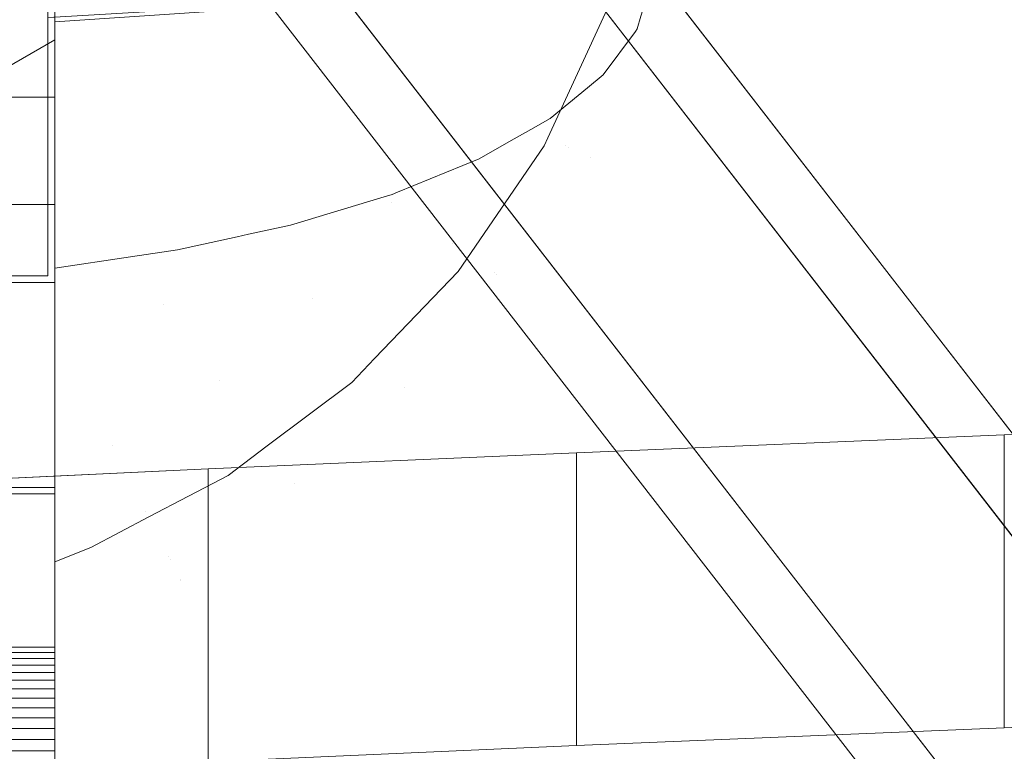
# Model space of a CAD drawing. Header units: millimetres. Extents: x -211 to 218, y -248 to 286.
# Tile 92 of 214: x -94 to -75, y 105 to 119. Entities that reach past the tile are written whole.
import ezdxf

# ---------------------------------------------------------------- set-up
doc = ezdxf.new("R2010")
doc.units = ezdxf.units.MM
doc.header["$LTSCALE"] = 25.4
doc.layers.add('None', color=7, linetype='Continuous', lineweight=9)

msp = doc.modelspace()

# ---------------------------------------------------------------- linework, layer by layer
at = {"layer": 'None', "color": 7, "linetype": 'Continuous', "lineweight": 9}
for points, invisible_edges in [([(-166.008, 263.091, -424.822), (-165.421, 264.366, -424.473), (-82.766, 119.144, -32.612), (-83.9, 116.682, -33.286)], 10), ([(-83.9, 116.682, -33.286), (-83.969, 116.532, -33.327), (-166.624, 261.754, -425.187), (-166.008, 263.091, -424.822)], 10), ([(-167.378, 260.652, -425.437), (-166.624, 261.754, -425.187), (-83.969, 116.532, -33.327)], 10), ([(-83.969, 116.532, -33.327), (-85.614, 114.128, -33.871), (-168.269, 259.35, -425.731), (-167.378, 260.652, -425.437)], 10), ([(-104.254, 142.35, -114.971), (-127.537, 183.258, -225.354), (-168.269, 259.35, -425.731), (-85.614, 114.128, -33.871)], 14), ([(-0.007, 3.097, -170.151), (3.938, 8.187, -170.151), (126.12, 166.801, -179.983), (-130.065, -163.744, -179.983)], 10), ([(-114.033, 159.403, -160.019), (3.938, 8.157, -169.85), (3.938, 9.155, -179.983), (-118.244, 166.801, -179.983)], 9), ([(-126.12, -166.801, -180.284), (130.065, 163.744, -180.284), (7.883, 5.13, -170.452), (3.938, 0.04, -170.452)], 10), ([(-122.189, 163.744, -180.284), (-0.007, 6.097, -180.284), (-0.007, 5.1, -170.151), (-117.978, 156.345, -160.32)], 12), ([(-114.033, 159.403, -160.019), (133.301, -159.721, -160.019), (7.883, 3.068, -169.85), (3.938, 8.157, -169.85)], 10), ([(-93.325, 153.708, -10.315), (-93.325, 159.377, -6.653), (-93.325, 156.945, 8.817), (-93.325, 109.874, 12.94)], 14), ([(-93.325, 156.945, 8.817), (-93.325, 123.099, 19.535), (-93.325, 117.463, 16.598)], 9), ([(-93.325, 117.463, 16.598), (-93.325, 109.997, 12.983), (-93.325, 156.945, 8.817)], 10), ([(-93.325, 109.997, 12.983), (-93.325, 109.874, 12.94), (-93.325, 156.945, 8.817)], 10), ([(-0.007, 5.1, -170.151), (3.938, 0.01, -170.151), (129.356, -162.778, -160.32), (-117.978, 156.345, -160.32)], 10), ([(-93.325, 109.874, 12.94), (-93.325, 149.125, -12.989), (-93.325, 153.708, -10.315)], 9), ([(-93.325, 109.874, 12.94), (-93.325, 143.207, -16.117), (-93.325, 149.125, -12.989)], 9), ([(-93.325, 106.939, -34.183), (-93.325, 115.407, -56.257), (-93.325, 147.456, -42.807), (-93.325, 139.844, -22.778)], 8), ([(-94.403, 117.937, -55.193), (-93.325, 118.559, -54.931), (-93.325, 144.482, -44.039), (-94.439, 145.106, -43.776)], 8), ([(-93.325, 142.936, -38.25), (-93.325, 144.482, -44.039), (-93.325, 118.559, -54.931), (-93.325, 116.038, -49.793)], 8), ([(-93.325, 109.874, 12.94), (-93.325, 142.247, -16.596), (-93.325, 143.207, -16.117)], 9), ([(-93.325, 142.936, -38.25), (-93.325, 116.038, -49.793), (-93.325, 110.055, -37.601), (-93.325, 118.899, -26.63)], 13), ([(-93.325, 118.899, -26.63), (-93.325, 124.499, -24.476), (-93.325, 142.936, -38.25)], 10), ([(-87.65, 112.005, -34.228), (-104.693, 141.948, -115.027), (-104.254, 142.35, -114.971)], 9), ([(-104.254, 142.35, -114.971), (-85.614, 114.128, -33.871), (-87.212, 112.462, -34.151)], 9), ([(-104.254, 142.35, -114.971), (-87.212, 112.462, -34.151), (-87.65, 112.005, -34.228)], 9), ([(-93.325, 109.874, 12.94), (-93.325, 142.009, -16.724), (-93.325, 142.247, -16.596)], 9), ([(-104.693, 141.948, -115.027), (-93.325, 118.559, -54.931), (-94.403, 117.937, -55.193)], 9), ([(-93.325, 118.559, -54.931), (-104.693, 141.948, -115.027), (-87.65, 112.005, -34.228)], 11), ([(-93.325, 141.779, -16.866), (-93.325, 142.009, -16.724), (-93.325, 109.874, 12.94)], 10), ([(-93.325, 141.556, -17.019), (-93.325, 141.779, -16.866), (-93.325, 109.874, 12.94)], 10), ([(-93.325, 141.342, -17.185), (-93.325, 141.556, -17.019), (-93.325, 109.874, 12.94)], 10), ([(-93.325, 109.874, 12.94), (-93.325, 141.138, -17.362), (-93.325, 141.342, -17.185)], 9), ([(-93.325, 140.943, -17.55), (-93.325, 141.138, -17.362), (-93.325, 109.874, 12.94)], 10), ([(-93.325, 109.874, 12.94), (-93.325, 140.768, -17.738), (-93.325, 140.943, -17.55)], 9), ([(-93.325, 109.874, 12.94), (-93.325, 140.595, -17.946), (-93.325, 140.768, -17.738)], 9), ([(-93.325, 140.433, -18.163), (-93.325, 140.595, -17.946), (-93.325, 109.874, 12.94)], 10), ([(-93.325, 140.283, -18.388), (-93.325, 140.433, -18.163), (-93.325, 109.874, 12.94)], 10), ([(-93.325, 109.874, 12.94), (-93.325, 119.237, -11.427), (-93.325, 140.145, -18.621), (-93.325, 140.283, -18.388)], 10), ([(-93.325, 139.844, -22.778), (-93.325, 139.759, -22.535), (-93.325, 106.838, -33.939), (-93.325, 106.939, -34.183)], 10), ([(-93.325, 139.759, -22.535), (-93.325, 106.724, -33.702), (-93.325, 106.838, -33.939)], 9), ([(-93.325, 139.759, -22.535), (-93.325, 106.459, -33.245), (-93.325, 106.597, -33.47)], 9), ([(-93.325, 106.597, -33.47), (-93.325, 106.724, -33.702), (-93.325, 139.759, -22.535)], 10), ([(-93.325, 139.759, -22.535), (-93.325, 139.684, -22.276), (-93.325, 106.459, -33.245)], 10), ([(-93.325, 139.684, -22.276), (-93.325, 106.309, -33.029), (-93.325, 106.459, -33.245)], 9), ([(-93.325, 106.147, -32.821), (-93.325, 139.684, -22.276), (-93.325, 139.623, -22.013)], 9), ([(-93.325, 139.684, -22.276), (-93.325, 106.147, -32.821), (-93.325, 106.309, -33.029)], 9), ([(-93.325, 139.623, -22.013), (-93.325, 139.576, -21.746), (-93.325, 106.147, -32.821)], 10), ([(-93.325, 139.576, -21.746), (-93.325, 105.782, -32.421), (-93.325, 105.965, -32.611)], 9), ([(-93.325, 139.576, -21.746), (-93.325, 105.589, -32.241), (-93.325, 105.782, -32.421)], 9), ([(-93.325, 105.965, -32.611), (-93.325, 106.147, -32.821), (-93.325, 139.576, -21.746)], 10), ([(-93.325, 139.576, -21.746), (-93.325, 139.544, -21.477), (-93.325, 105.589, -32.241)], 10), ([(-93.325, 139.537, -20.666), (-93.325, 139.564, -20.397), (-93.325, 119.237, -11.427), (-93.325, 113.916, -13.472)], 10), ([(-93.325, 105.589, -32.241), (-93.325, 139.544, -21.477), (-93.325, 139.527, -21.207)], 9), ([(-93.325, 139.525, -20.936), (-93.325, 139.537, -20.666), (-93.325, 113.916, -13.472)], 10), ([(-93.325, 113.916, -13.472), (-93.325, 105.589, -32.241), (-93.325, 139.527, -21.207), (-93.325, 139.525, -20.936)], 11), ([(-93.462, 119.645, -11.687), (-65.989, 111.366, 9.885), (-65.728, 121.379, -16.206), (-79.801, 125.394, -26.667)], 15), ([(-93.325, 124.499, -24.476), (-93.325, 118.899, -26.63), (-81.577, 121.827, -27.878), (-81.497, 123.427, -27.279)], 10), ([(-93.325, 118.899, -26.63), (-81.924, 119.671, -28.637), (-81.591, 121.545, -27.984), (-81.577, 121.827, -27.878)], 8), ([(-65.728, 115.778, -18.356), (-79.801, 119.792, -28.817), (-66.858, 120.469, -30.579)], 9), ([(-93.462, 114.043, -13.837), (-93.331, 118.993, -26.735), (-79.801, 119.792, -28.817)], 9), ([(-79.801, 119.792, -28.817), (-65.728, 115.778, -18.356), (-65.989, 105.764, 7.736), (-93.462, 114.043, -13.837)], 15), ([(-93.462, 119.645, -11.687), (-99.162, 119.645, -11.687), (-96.318, 110.073, 13.254), (-90.392, 110.351, 12.528)], 10), ([(-93.462, 119.645, -11.687), (-83.351, 110.661, 11.722), (-75.172, 111, 10.838)], 9), ([(-93.462, 119.645, -11.687), (-90.392, 110.351, 12.528), (-83.351, 110.661, 11.722)], 9), ([(-75.172, 111, 10.838), (-65.989, 111.366, 9.885), (-93.462, 119.645, -11.687)], 10), ([(-82.119, 119.009, -26.915), (-81.924, 119.671, -28.637), (-93.325, 118.899, -26.63)], 8), ([(-93.462, 114.043, -13.837), (-93.462, 118.985, -26.714), (-93.343, 118.993, -26.735), (-93.331, 118.993, -26.735)], 8), ([(-93.325, 118.899, -26.63), (-82.226, 118.718, -26.16), (-82.191, 118.766, -26.284), (-82.119, 119.009, -26.915)], 9), ([(-83.498, 116.498, -31.845), (-83.9, 116.682, -33.286), (-82.766, 119.144, -32.612)], 9), ([(-82.766, 119.144, -32.612), (-82.553, 119.124, -31.845), (-83.498, 116.498, -31.845)], 11), ([(-82.112, 119.007, -29.02), (-83.083, 116.307, -29.02), (-83.498, 116.498, -31.845), (-82.553, 119.124, -31.845)], 15), ([(-83.083, 116.307, -29.02), (-82.112, 119.007, -29.02), (-82.119, 119.009, -26.915)], 11), ([(-82.119, 119.009, -26.915), (-82.191, 118.766, -26.284), (-83.083, 116.307, -29.02)], 10), ([(-93.325, 118.899, -26.63), (-93.325, 107.724, -31.84), (-93.325, 107.659, -31.653), (-93.325, 107.218, -28.886)], 9), ([(-93.325, 118.899, -26.63), (-93.325, 112.293, -15.951), (-93.325, 112.943, -15.416)], 9), ([(-93.325, 118.899, -26.63), (-93.325, 108.81, -20.652), (-93.325, 110.206, -18.297)], 9), ([(-93.325, 118.899, -26.63), (-93.325, 107.259, -26.159), (-93.325, 107.26, -26.083), (-93.325, 107.785, -23.33)], 9), ([(-93.325, 118.899, -26.63), (-93.325, 110.055, -37.601), (-93.325, 108.571, -34.304), (-93.325, 107.724, -31.84)], 9), ([(-93.325, 110.206, -18.297), (-93.325, 112.029, -16.169), (-93.325, 112.293, -15.951), (-93.325, 118.899, -26.63)], 12), ([(-93.325, 107.218, -28.886), (-93.325, 107.259, -26.159), (-93.325, 118.899, -26.63)], 10), ([(-93.325, 107.785, -23.33), (-93.325, 108.777, -20.709), (-93.325, 108.81, -20.652), (-93.325, 118.899, -26.63)], 12), ([(-93.325, 112.943, -15.416), (-93.325, 114.192, -14.386), (-93.325, 118.899, -26.63)], 8), ([(-93.325, 118.899, -26.63), (-86.772, 115.643, -18.16), (-85.211, 116.284, -19.829), (-84.647, 116.604, -20.66)], 9), ([(-93.325, 118.899, -26.63), (-91.878, 114.407, -14.947), (-90.983, 114.541, -15.293), (-89.838, 114.791, -15.944)], 9), ([(-84.647, 116.604, -20.66), (-84.222, 116.844, -21.285), (-93.325, 118.899, -26.63)], 10), ([(-89.838, 114.791, -15.944), (-89.622, 114.838, -16.067), (-93.325, 118.899, -26.63)], 10), ([(-84.222, 116.844, -21.285), (-83.854, 117.053, -21.828), (-83.142, 117.638, -23.35), (-93.325, 118.899, -26.63)], 12), ([(-93.325, 118.899, -26.63), (-93.325, 114.192, -14.386), (-91.878, 114.407, -14.947)], 8), ([(-83.142, 117.638, -23.35), (-82.839, 117.887, -23.997), (-82.226, 118.718, -26.16), (-93.325, 118.899, -26.63)], 12), ([(-89.622, 114.838, -16.067), (-88.818, 115.013, -16.523), (-87.03, 115.553, -17.928), (-93.325, 118.899, -26.63)], 12), ([(-87.03, 115.553, -17.928), (-86.878, 115.599, -18.047), (-86.772, 115.643, -18.16), (-93.325, 118.899, -26.63)], 12), ([(-83.104, 116.317, -26.159), (-82.226, 118.718, -26.16), (-82.839, 117.887, -23.997)], 9), ([(-82.226, 118.718, -26.16), (-83.104, 116.317, -26.159), (-83.083, 116.307, -29.02)], 11), ([(-83.083, 116.307, -29.02), (-82.191, 118.766, -26.284), (-82.226, 118.718, -26.16)], 9), ([(-93.325, 118.559, -54.931), (-87.65, 112.005, -34.228), (-89.267, 110.789, -34.338)], 9), ([(-93.325, 116.038, -49.793), (-93.325, 118.559, -54.931), (-89.267, 110.789, -34.338)], 10), ([(-83.561, 116.527, -23.342), (-83.104, 116.317, -26.159), (-82.839, 117.887, -23.997)], 11), ([(-82.839, 117.887, -23.997), (-83.142, 117.638, -23.35), (-83.561, 116.527, -23.342)], 10), ([(-83.561, 116.527, -23.342), (-83.142, 117.638, -23.35), (-83.854, 117.053, -21.828)], 9), ([(-83.854, 117.053, -21.828), (-84.222, 116.844, -21.285), (-83.561, 116.527, -23.342)], 10), ([(-84.929, 114.107, -23.342), (-84.222, 116.844, -21.285), (-84.647, 116.604, -20.66)], 9), ([(-84.929, 114.107, -23.342), (-83.561, 116.527, -23.342), (-84.222, 116.844, -21.285)], 11), ([(-85.729, 114.654, -20.65), (-84.647, 116.604, -20.66), (-85.211, 116.284, -19.829)], 9), ([(-84.647, 116.604, -20.66), (-85.729, 114.654, -20.65), (-84.929, 114.107, -23.342)], 11), ([(-84.872, 114.068, -31.845), (-85.614, 114.128, -33.871), (-83.969, 116.532, -33.327)], 9), ([(-83.969, 116.532, -33.327), (-83.498, 116.498, -31.845), (-84.872, 114.068, -31.845)], 11), ([(-83.969, 116.532, -33.327), (-83.9, 116.682, -33.286), (-83.498, 116.498, -31.845)], 10), ([(-83.561, 116.527, -23.342), (-84.929, 114.107, -23.342), (-84.514, 113.824, -26.159), (-83.104, 116.317, -26.159)], 15), ([(-83.083, 116.307, -29.02), (-84.495, 113.81, -29.02), (-84.872, 114.068, -31.845), (-83.498, 116.498, -31.845)], 15), ([(-85.729, 114.654, -20.65), (-85.211, 116.284, -19.829), (-86.772, 115.643, -18.16)], 9), ([(-83.104, 116.317, -26.159), (-84.514, 113.824, -26.159), (-84.495, 113.81, -29.02), (-83.083, 116.307, -29.02)], 15), ([(-93.325, 116.038, -49.793), (-90.015, 110.227, -34.388), (-91.53, 109.431, -34.364)], 9), ([(-89.267, 110.789, -34.338), (-90.015, 110.227, -34.388), (-93.325, 116.038, -49.793)], 10), ([(-93.325, 110.055, -37.601), (-93.325, 116.038, -49.793), (-91.53, 109.431, -34.364)], 10), ([(-86.878, 115.599, -18.047), (-87.03, 115.553, -17.928), (-86.89, 115.447, -18.158)], 10), ([(-86.89, 115.447, -18.158), (-86.772, 115.643, -18.16), (-86.878, 115.599, -18.047)], 9), ([(-86.772, 115.643, -18.16), (-86.89, 115.447, -18.158), (-85.729, 114.654, -20.65)], 11), ([(-87.03, 115.553, -17.928), (-88.818, 115.013, -16.523), (-88.392, 113.604, -18.158)], 10), ([(-88.392, 113.604, -18.158), (-86.89, 115.447, -18.158), (-87.03, 115.553, -17.928)], 11), ([(-86.89, 115.447, -18.158), (-88.392, 113.604, -18.158), (-87.382, 112.626, -20.65), (-85.729, 114.654, -20.65)], 15), ([(-90.184, 112.041, -18.158), (-88.392, 113.604, -18.158), (-89.622, 114.838, -16.067)], 11), ([(-89.622, 114.838, -16.067), (-89.838, 114.791, -15.944), (-90.184, 112.041, -18.158)], 10), ([(-88.818, 115.013, -16.523), (-89.622, 114.838, -16.067), (-88.392, 113.604, -18.158)], 10), ([(-91.251, 113.496, -15.937), (-89.838, 114.791, -15.944), (-90.983, 114.541, -15.293)], 9), ([(-89.838, 114.791, -15.944), (-91.251, 113.496, -15.937), (-90.184, 112.041, -18.158)], 11), ([(-85.729, 114.654, -20.65), (-87.382, 112.626, -20.65), (-86.686, 111.953, -23.342), (-84.929, 114.107, -23.342)], 15), ([(-90.983, 114.541, -15.293), (-91.878, 114.407, -14.947), (-91.251, 113.496, -15.937)], 10), ([(-93.325, 112.943, -15.416), (-91.251, 113.496, -15.937), (-91.878, 114.407, -14.947)], 11), ([(-91.878, 114.407, -14.947), (-93.325, 114.192, -14.386), (-93.325, 112.943, -15.416)], 8), ([(-86.636, 111.905, -31.845), (-87.212, 112.462, -34.151), (-85.614, 114.128, -33.871)], 9), ([(-84.929, 114.107, -23.342), (-86.686, 111.953, -23.342), (-86.324, 111.604, -26.159), (-84.514, 113.824, -26.159)], 15), ([(-85.614, 114.128, -33.871), (-84.872, 114.068, -31.845), (-86.636, 111.905, -31.845)], 11), ([(-90.392, 104.75, 10.379), (-96.318, 104.471, 11.104), (-99.162, 114.043, -13.837), (-93.462, 114.043, -13.837)], 10), ([(-93.462, 114.043, -13.837), (-65.989, 105.764, 7.736), (-75.172, 105.399, 8.688)], 9), ([(-75.172, 105.399, 8.688), (-83.351, 105.059, 9.572), (-93.462, 114.043, -13.837)], 10), ([(-83.351, 105.059, 9.572), (-90.392, 104.75, 10.379), (-93.462, 114.043, -13.837)], 10), ([(-93.325, 113.916, -13.472), (-93.325, 103.761, -31.218), (-93.325, 104.012, -31.302)], 9), ([(-93.325, 113.916, -13.472), (-93.325, 104.501, 11.032), (-93.325, 103.507, -31.147), (-93.325, 103.761, -31.218)], 10), ([(-93.325, 104.012, -31.302), (-93.325, 104.257, -31.399), (-93.325, 113.916, -13.472)], 10), ([(-93.325, 113.916, -13.472), (-93.325, 104.957, -31.767), (-93.325, 105.176, -31.914)], 9), ([(-93.325, 113.916, -13.472), (-93.325, 104.73, -31.632), (-93.325, 104.957, -31.767)], 9), ([(-93.325, 105.176, -31.914), (-93.325, 105.387, -32.072), (-93.325, 113.916, -13.472)], 10), ([(-93.325, 104.257, -31.399), (-93.325, 104.496, -31.509), (-93.325, 113.916, -13.472)], 10), ([(-93.325, 104.496, -31.509), (-93.325, 104.73, -31.632), (-93.325, 113.916, -13.472)], 10), ([(-93.325, 105.387, -32.072), (-93.325, 105.589, -32.241), (-93.325, 113.916, -13.472)], 10), ([(-84.495, 113.81, -29.02), (-86.307, 111.587, -29.02), (-86.636, 111.905, -31.845), (-84.872, 114.068, -31.845)], 15), ([(-84.514, 113.824, -26.159), (-86.324, 111.604, -26.159), (-86.307, 111.587, -29.02), (-84.495, 113.81, -29.02)], 15), ([(-88.392, 113.604, -18.158), (-90.184, 112.041, -18.158), (-89.353, 110.907, -20.65), (-87.382, 112.626, -20.65)], 15), ([(-93.325, 112.943, -15.416), (-93.02, 112.417, -15.937), (-91.251, 113.496, -15.937)], 11), ([(-91.251, 113.496, -15.937), (-93.02, 112.417, -15.937), (-92.214, 110.803, -18.158), (-90.184, 112.041, -18.158)], 15), ([(-93.325, 112.293, -15.951), (-93.02, 112.417, -15.937), (-93.325, 112.943, -15.416)], 3), ([(-87.382, 112.626, -20.65), (-89.353, 110.907, -20.65), (-88.78, 110.126, -23.342), (-86.686, 111.953, -23.342)], 15), ([(-92.214, 110.803, -18.158), (-93.02, 112.417, -15.937), (-93.325, 112.029, -16.169)], 11), ([(-93.02, 112.417, -15.937), (-93.325, 112.293, -15.951), (-93.325, 112.029, -16.169)], 9), ([(-87.65, 112.005, -34.228), (-87.212, 112.462, -34.151), (-86.636, 111.905, -31.845)], 10), ([(-93.325, 112.029, -16.169), (-93.325, 110.206, -18.297), (-92.214, 110.803, -18.158)], 10), ([(-90.184, 112.041, -18.158), (-92.214, 110.803, -18.158), (-91.586, 109.545, -20.65), (-89.353, 110.907, -20.65)], 15), ([(-88.739, 110.07, -31.845), (-89.267, 110.789, -34.338), (-87.65, 112.005, -34.228)], 9), ([(-86.686, 111.953, -23.342), (-88.78, 110.126, -23.342), (-88.483, 109.72, -26.159), (-86.324, 111.604, -26.159)], 15), ([(-87.65, 112.005, -34.228), (-86.636, 111.905, -31.845), (-88.739, 110.07, -31.845)], 11), ([(-86.307, 111.587, -29.02), (-88.469, 109.702, -29.02), (-88.739, 110.07, -31.845), (-86.636, 111.905, -31.845)], 15), ([(-86.324, 111.604, -26.159), (-88.483, 109.72, -26.159), (-88.469, 109.702, -29.02), (-86.307, 111.587, -29.02)], 15), ([(-89.353, 110.907, -20.65), (-91.586, 109.545, -20.65), (-91.153, 108.678, -23.342), (-88.78, 110.126, -23.342)], 15), ([(-91.586, 109.545, -20.65), (-92.214, 110.803, -18.158), (-93.325, 110.206, -18.297)], 11), ([(-90.015, 110.227, -34.388), (-89.267, 110.789, -34.338), (-88.739, 110.07, -31.845)], 10), ([(-93.325, 110.206, -18.297), (-93.325, 108.81, -20.652), (-91.586, 109.545, -20.65)], 10), ([(-91.122, 108.616, -31.845), (-91.53, 109.431, -34.364), (-90.015, 110.227, -34.388)], 9), ([(-90.015, 110.227, -34.388), (-88.739, 110.07, -31.845), (-91.122, 108.616, -31.845)], 11), ([(-91.53, 109.431, -34.364), (-92.638, 108.848, -34.346), (-93.325, 110.055, -37.601)], 10), ([(-93.325, 110.055, -37.601), (-92.638, 108.848, -34.346), (-93.325, 108.571, -34.304)], 1), ([(-88.78, 110.126, -23.342), (-91.153, 108.678, -23.342), (-90.928, 108.228, -26.159), (-88.483, 109.72, -26.159)], 15), ([(-88.469, 109.702, -29.02), (-90.918, 108.207, -29.02), (-91.122, 108.616, -31.845), (-88.739, 110.07, -31.845)], 15), ([(-88.483, 109.72, -26.159), (-90.928, 108.228, -26.159), (-90.918, 108.207, -29.02), (-88.469, 109.702, -29.02)], 15), ([(-91.153, 108.678, -23.342), (-91.586, 109.545, -20.65), (-93.325, 108.777, -20.709)], 11), ([(-91.586, 109.545, -20.65), (-93.325, 108.81, -20.652), (-93.325, 108.777, -20.709)], 9), ([(-92.638, 108.848, -34.346), (-91.53, 109.431, -34.364), (-91.122, 108.616, -31.845)], 10), ([(-93.325, 107.724, -31.84), (-93.325, 108.571, -34.304), (-92.638, 108.848, -34.346)], 8), ([(-92.638, 108.848, -34.346), (-91.122, 108.616, -31.845), (-93.325, 107.724, -31.84)], 11), ([(-93.325, 108.777, -20.709), (-93.325, 107.785, -23.33), (-91.153, 108.678, -23.342)], 10), ([(-90.928, 108.228, -26.159), (-91.153, 108.678, -23.342), (-93.325, 107.785, -23.33)], 11), ([(-93.325, 107.659, -31.653), (-91.122, 108.616, -31.845), (-90.918, 108.207, -29.02)], 11), ([(-93.325, 107.659, -31.653), (-93.325, 107.724, -31.84), (-91.122, 108.616, -31.845)], 10), ([(-93.325, 107.785, -23.33), (-93.325, 107.26, -26.083), (-90.928, 108.228, -26.159)], 10), ([(-90.928, 108.228, -26.159), (-93.325, 107.259, -26.159), (-93.325, 107.218, -28.886)], 9), ([(-93.325, 107.218, -28.886), (-90.918, 108.207, -29.02), (-90.928, 108.228, -26.159)], 11), ([(-93.325, 107.26, -26.083), (-93.325, 107.259, -26.159), (-90.928, 108.228, -26.159)], 10), ([(-90.918, 108.207, -29.02), (-93.325, 107.218, -28.886), (-93.325, 107.659, -31.653)], 9)]:
    msp.add_3dface(points, dxfattribs=dict(at, invisible_edges=invisible_edges))
for points in [[(-130.065, -163.744, -179.983), (126.12, 166.801, -179.983), (130.065, 163.744, -180.284), (-126.12, -166.801, -180.284)], [(-122.189, 163.744, -180.284), (-118.244, 166.801, -179.983), (3.938, 9.155, -179.983), (-0.007, 6.097, -180.284)], [(133.301, -159.721, -160.019), (-114.033, 159.403, -160.019), (-117.978, 156.345, -160.32), (129.356, -162.778, -160.32)], [(-99.325, 147.456, -42.807), (-93.325, 147.456, -42.807), (-93.325, 115.407, -56.257), (-99.325, 115.407, -56.257)], [(-93.462, 124.587, -24.564), (-93.462, 118.985, -26.714), (-93.462, 114.043, -13.837), (-93.462, 119.645, -11.687)], [(-99.325, 117.463, 16.598), (-93.325, 117.463, 16.598), (-93.325, 123.099, 19.535), (-99.325, 123.099, 19.535)], [(-93.462, 119.645, -11.687), (-93.462, 114.043, -13.837), (-99.162, 114.043, -13.837), (-99.162, 119.645, -11.687)], [(-99.325, 119.237, -11.427), (-93.325, 119.237, -11.427), (-93.325, 109.874, 12.94), (-99.325, 109.874, 12.94)], [(-99.325, 113.916, -13.472), (-93.325, 113.916, -13.472), (-93.325, 119.237, -11.427), (-99.325, 119.237, -11.427)], [(-99.325, 109.997, 12.983), (-93.325, 109.997, 12.983), (-93.325, 117.463, 16.598), (-99.325, 117.463, 16.598)], [(-99.325, 115.407, -56.257), (-93.325, 115.407, -56.257), (-93.325, 106.939, -34.183), (-99.325, 106.939, -34.183)], [(-99.325, 104.501, 11.032), (-93.325, 104.501, 11.032), (-93.325, 113.916, -13.472), (-99.325, 113.916, -13.472)], [(-83.351, 110.661, 11.722), (-83.351, 105.059, 9.572), (-75.172, 105.399, 8.688), (-75.172, 111, 10.838)], [(-90.392, 110.351, 12.528), (-90.392, 104.75, 10.379), (-83.351, 105.059, 9.572), (-83.351, 110.661, 11.722)], [(-96.318, 110.073, 13.254), (-96.318, 104.471, 11.104), (-90.392, 104.75, 10.379), (-90.392, 110.351, 12.528)], [(-99.325, 109.874, 12.94), (-93.325, 109.874, 12.94), (-93.325, 109.997, 12.983), (-99.325, 109.997, 12.983)], [(-99.325, 106.939, -34.183), (-93.325, 106.939, -34.183), (-93.325, 106.838, -33.939), (-99.325, 106.838, -33.939)], [(-99.325, 106.838, -33.939), (-93.325, 106.838, -33.939), (-93.325, 106.724, -33.702), (-99.325, 106.724, -33.702)], [(-99.325, 106.724, -33.702), (-93.325, 106.724, -33.702), (-93.325, 106.597, -33.47), (-99.325, 106.597, -33.47)], [(-99.325, 106.597, -33.47), (-93.325, 106.597, -33.47), (-93.325, 106.459, -33.245), (-99.325, 106.459, -33.245)], [(-99.325, 106.459, -33.245), (-93.325, 106.459, -33.245), (-93.325, 106.309, -33.029), (-99.325, 106.309, -33.029)], [(-99.325, 106.309, -33.029), (-93.325, 106.309, -33.029), (-93.325, 106.147, -32.821), (-99.325, 106.147, -32.821)], [(-99.325, 106.147, -32.821), (-93.325, 106.147, -32.821), (-93.325, 105.965, -32.611), (-99.325, 105.965, -32.611)], [(-99.325, 105.965, -32.611), (-93.325, 105.965, -32.611), (-93.325, 105.782, -32.421), (-99.325, 105.782, -32.421)], [(-99.325, 105.782, -32.421), (-93.325, 105.782, -32.421), (-93.325, 105.589, -32.241), (-99.325, 105.589, -32.241)], [(-99.325, 105.589, -32.241), (-93.325, 105.589, -32.241), (-93.325, 105.387, -32.072), (-99.325, 105.387, -32.072)], [(-99.325, 105.387, -32.072), (-93.325, 105.387, -32.072), (-93.325, 105.176, -31.914), (-99.325, 105.176, -31.914)], [(-99.325, 105.176, -31.914), (-93.325, 105.176, -31.914), (-93.325, 104.957, -31.767), (-99.325, 104.957, -31.767)], [(-99.325, 104.957, -31.767), (-93.325, 104.957, -31.767), (-93.325, 104.73, -31.632), (-99.325, 104.73, -31.632)]]:
    msp.add_3dface(points, dxfattribs=at)

doc.saveas('drawing.dxf')
